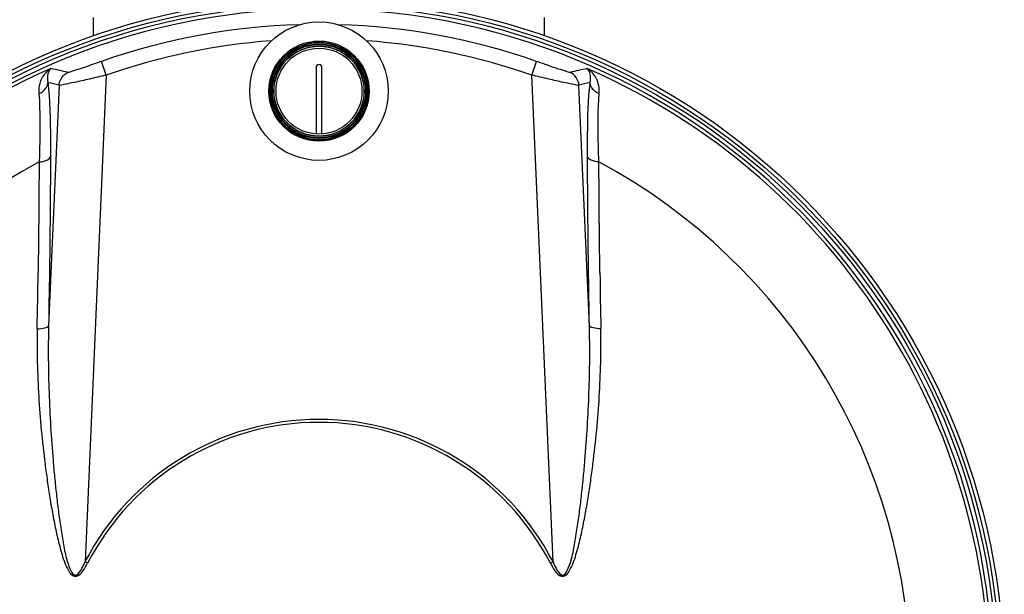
# Model space of a CAD drawing. Header units: millimetres. Extents: x 0 to 297, y 0 to 210.
# Tile 23 of 29: x 208 to 255, y 161 to 189. Entities that reach past the tile are written whole.
import ezdxf

# ---------------------------------------------------------------- set-up
doc = ezdxf.new("R2010")
doc.units = ezdxf.units.MM
doc.header["$LTSCALE"] = 16.335
doc.layers.get('0').update_dxf_attribs({"linetype": 'CONTINUOUS'})
for name, color, linetype in [('01_GLOBAL', 7, 'CONTINUOUS'), ('08_SURFACES', 7, 'CONTINUOUS'), ('AXES_REF', 7, 'CONTINUOUS')]:
    doc.layers.add(name, color=color, linetype=linetype)

msp = doc.modelspace()

# ---------------------------------------------------------------- linework, layer by layer
at = {"color": 9, "linetype": 'Continuous'}
for p, q in [((212.031, 186.043), (211.798, 186.709)), ((232.571, 186.043), (232.804, 186.709)), ((212.031, 186.043), (211.006, 162.551)), ((233.597, 162.551), (232.571, 186.043)), ((209.754, 185.554), (209.247, 173.956)), ((235.355, 173.956), (234.849, 185.554)), ((208.789, 181.854), (208.789, 181.686)), ((235.814, 181.686), (235.813, 181.854)), ((211.133, 162.485), (211.006, 162.551)), ((233.469, 162.485), (233.597, 162.551))]:
    msp.add_line(p, q, dxfattribs=at)
at = {"color": 7, "linetype": 'Continuous'}
for p, q in [((222.16, 186.409), (222.16, 183.202)), ((222.443, 183.202), (222.443, 186.409))]:
    msp.add_line(p, q, dxfattribs=at)
for centre, radius in [((222.301, 156.709), 33.08), ((222.301, 156.709), 32.727), ((222.301, 185.272), 2.418), ((222.301, 185.272), 2.362), ((222.301, 185.272), 2.285), ((222.301, 185.272), 2.263), ((222.301, 185.272), 2.249), ((222.301, 185.272), 2.178), ((222.301, 185.272), 2.172), ((222.301, 185.272), 2.075)]:
    msp.add_circle(centre, radius, dxfattribs=at)
at = {"color": 9, "linetype": 'Continuous'}
for centre, radius in [((222.301, 156.709), 32.893), ((222.301, 185.272), 2.348)]:
    msp.add_circle(centre, radius, dxfattribs=at)
at = {"color": 7, "linetype": 'Continuous'}
for centre, radius, start, end in [((222.301, 156.709), 32.529, 262.157, 262.0955), ((222.301, 186.409), 0.141, 0, 180)]:
    msp.add_arc(centre, radius, start, end, dxfattribs=at)
at = {"color": 9, "linetype": 'Continuous'}
for centre, radius, start, end in [((222.301, 156.709), 31.785, 91.7143, 109.2953), ((222.301, 156.709), 31.785, 70.7047, 88.2848), ((222.301, 156.709), 31.079, 94.2387, 109.2953), ((222.301, 156.709), 31.079, 70.7047, 85.7616), ((222.301, 156.709), 32.356, 113.5873, 261.134), ((200.002, 142.198), 45.144, 76.9581, 78.0437), ((222.301, 156.709), 32.356, 278.866, 66.4127), ((244.601, 142.198), 45.144, 101.9563, 103.0419), ((199.345, 142.696), 44.104, 76.3494, 77.0647), ((245.257, 142.696), 44.104, 102.9353, 103.6506), ((-377.926, 184.536), 586.723, 358.950847, 359.216259), ((822.529, 184.536), 586.723, 180.783741, 181.049153), ((222.301, 156.709), 12.717, 27.3483, 152.6517), ((222.301, 156.709), 12.574, 27.3483, 152.6517)]:
    msp.add_arc(centre, radius, start, end, dxfattribs=at)
for points, knots in [([(209.354, 186.362), (209.172, 186.251), (208.845, 185.886), (208.759, 185.402), (208.78, 185.152)], [0, 0, 0, 0, 0.459531, 1, 1, 1, 1]), ([(209.354, 186.362), (209.32, 186.33), (209.176, 186.136), (209.172, 185.866), (209.218, 185.681)], [0, 0, 0, 0, 0.197709, 1, 1, 1, 1]), ([(211.798, 186.709), (211.61, 186.643), (211.256, 186.522), (210.777, 186.342), (210.433, 186.252), (210.246, 186.164), (210.189, 186.177)], [0, 0, 0, 0, 0.351847, 0.665154, 0.896249, 1, 1, 1, 1]), ([(234.413, 186.177), (234.356, 186.164), (234.17, 186.252), (233.826, 186.342), (233.346, 186.522), (232.992, 186.643), (232.804, 186.709)], [0, 0, 0, 0, 0.103731, 0.334818, 0.648101, 1, 1, 1, 1]), ([(235.822, 185.152), (235.843, 185.402), (235.758, 185.886), (235.431, 186.251), (235.248, 186.362)], [0, 0, 0, 0, 0.540406, 1, 1, 1, 1]), ([(235.385, 185.681), (235.403, 185.755), (235.437, 185.988), (235.366, 186.252), (235.248, 186.362)], [0, 0, 0, 0, 0.319668, 1, 1, 1, 1]), ([(212.031, 186.043), (211.759, 185.98), (211.25, 185.866), (210.567, 185.699), (210.084, 185.618), (209.831, 185.541), (209.754, 185.554)], [0, 0, 0, 0, 0.359463, 0.673757, 0.899264, 1, 1, 1, 1]), ([(234.849, 185.554), (234.772, 185.541), (234.518, 185.618), (234.035, 185.699), (233.353, 185.866), (232.843, 185.98), (232.571, 186.043)], [0, 0, 0, 0, 0.100717, 0.326216, 0.640481, 1, 1, 1, 1]), ([(208.78, 185.152), (208.839, 185.174), (209.049, 185.281), (209.202, 185.51), (209.218, 185.681)], [0, 0, 0, 0, 0.268894, 1, 1, 1, 1]), ([(209.218, 185.681), (209.243, 185.451), (209.333, 184.263), (209.343, 183.07), (209.339, 182.11)], [0, 0, 0, 0, 0.194185, 1, 1, 1, 1]), ([(235.263, 182.11), (235.262, 182.465), (235.268, 183.656), (235.295, 184.85), (235.385, 185.681)], [0, 0, 0, 0, 0.298028, 1, 1, 1, 1]), ([(235.822, 185.152), (235.763, 185.174), (235.553, 185.281), (235.401, 185.51), (235.385, 185.681)], [0, 0, 0, 0, 0.268894, 1, 1, 1, 1]), ([(208.78, 185.152), (208.798, 184.939), (208.852, 183.84), (208.824, 182.739), (208.789, 181.854)], [0, 0, 0, 0, 0.194424, 1, 1, 1, 1]), ([(235.813, 181.854), (235.8, 182.181), (235.768, 183.28), (235.758, 184.382), (235.822, 185.152)], [0, 0, 0, 0, 0.297462, 1, 1, 1, 1]), ([(208.789, 181.854), (208.918, 181.866), (209.116, 181.899), (209.321, 182.032), (209.339, 182.11)], [0, 0, 0, 0, 0.6169, 1, 1, 1, 1]), ([(209.339, 182.11), (209.337, 181.445), (209.321, 178.727), (209.285, 176.009), (209.247, 173.956)], [0, 0, 0, 0, 0.244793, 1, 1, 1, 1]), ([(235.355, 173.956), (235.342, 174.649), (235.297, 177.367), (235.271, 180.085), (235.263, 182.11)], [0, 0, 0, 0, 0.254874, 1, 1, 1, 1]), ([(235.813, 181.854), (235.685, 181.866), (235.486, 181.899), (235.282, 182.032), (235.263, 182.11)], [0, 0, 0, 0, 0.6169, 1, 1, 1, 1]), ([(208.789, 181.686), (208.787, 181.261), (208.777, 179.536), (208.76, 177.81), (208.742, 176.51)], [0, 0, 0, 0, 0.246438, 1, 1, 1, 1]), ([(235.86, 176.51), (235.854, 176.947), (235.833, 178.673), (235.819, 180.398), (235.814, 181.686)], [0, 0, 0, 0, 0.253414, 1, 1, 1, 1]), ([(208.699, 173.793), (208.825, 173.798), (209.001, 173.821), (209.225, 173.892), (209.247, 173.956)], [0, 0, 0, 0, 0.649615, 1, 1, 1, 1]), ([(209.247, 173.956), (209.221, 172.875), (209.236, 171.249), (209.34, 169.082), (209.437, 167.725), (209.536, 166.638), (209.62, 165.824), (209.718, 165.007), (209.827, 164.201), (209.972, 163.36), (210.095, 162.68), (210.517, 161.514), (210.907, 162.305), (211.006, 162.551)], [0, 0, 0, 0, 0.249299, 0.374525, 0.500101, 0.563011, 0.625995, 0.689046, 0.752154, 0.815302, 0.87844, 0.938806, 1, 1, 1, 1]), ([(233.597, 162.551), (233.696, 162.305), (234.091, 161.517), (234.507, 162.682), (234.631, 163.362), (234.776, 164.204), (234.885, 165.009), (234.982, 165.826), (235.067, 166.64), (235.165, 167.726), (235.263, 169.084), (235.367, 171.25), (235.381, 172.875), (235.355, 173.956)], [0, 0, 0, 0, 0.061229, 0.121555, 0.184693, 0.247841, 0.31095, 0.374001, 0.436985, 0.499896, 0.625472, 0.750699, 1, 1, 1, 1]), ([(235.904, 173.793), (235.778, 173.798), (235.602, 173.821), (235.377, 173.892), (235.355, 173.956)], [0, 0, 0, 0, 0.649616, 1, 1, 1, 1]), ([(208.699, 173.793), (208.679, 172.709), (208.721, 171.078), (208.889, 168.907), (209.038, 167.545), (209.184, 166.455), (209.309, 165.637), (209.449, 164.82), (209.61, 164.005), (209.769, 163.331), (209.923, 162.799), (210.061, 162.407), (210.213, 162.097), (210.389, 161.877), (210.689, 161.817), (210.935, 162.134), (211.069, 162.361), (211.133, 162.485)], [0, 0, 0, 0, 0.246932, 0.371383, 0.496433, 0.559168, 0.622029, 0.685005, 0.748079, 0.811219, 0.842801, 0.874362, 0.905808, 0.92143, 0.936745, 0.968056, 1, 1, 1, 1]), ([(233.469, 162.485), (233.534, 162.361), (233.667, 162.134), (233.914, 161.816), (234.214, 161.877), (234.39, 162.097), (234.541, 162.407), (234.679, 162.799), (234.834, 163.331), (234.992, 164.006), (235.153, 164.82), (235.294, 165.637), (235.418, 166.455), (235.564, 167.545), (235.713, 168.907), (235.881, 171.078), (235.924, 172.709), (235.904, 173.793)], [0, 0, 0, 0, 0.031944, 0.063262, 0.078591, 0.094228, 0.125675, 0.157235, 0.188815, 0.251953, 0.315024, 0.377997, 0.440856, 0.503588, 0.628633, 0.753078, 1, 1, 1, 1])]:
    msp.add_open_spline(points, degree=3, knots=knots, dxfattribs=at)
for points in [[(209.754, 185.554), (209.765, 185.807), (209.955, 186.08), (210.189, 186.177)], [(234.849, 185.554), (234.837, 185.807), (234.647, 186.08), (234.413, 186.177)]]:
    msp.add_open_spline(points, degree=3, dxfattribs=at)
at = {"layer": '01_GLOBAL', "color": 7, "linetype": 'Continuous'}
for p, q in [((211.411, 187.945), (211.411, 188.828)), ((233.191, 187.945), (233.191, 188.828))]:
    msp.add_line(p, q, dxfattribs=at)
at = {"layer": '08_SURFACES', "color": 9, "linetype": 'Continuous'}
for start, end in [(118.2519, 179.7161), (0.2839, 61.7481)]:
    msp.add_arc((222.301, 156.709), 28.546, start, end, dxfattribs=at)
at = {"layer": 'AXES_REF', "color": 7, "linetype": 'Continuous'}
msp.add_circle((222.301, 185.272), 3.342, dxfattribs=at)

doc.saveas('drawing.dxf')
